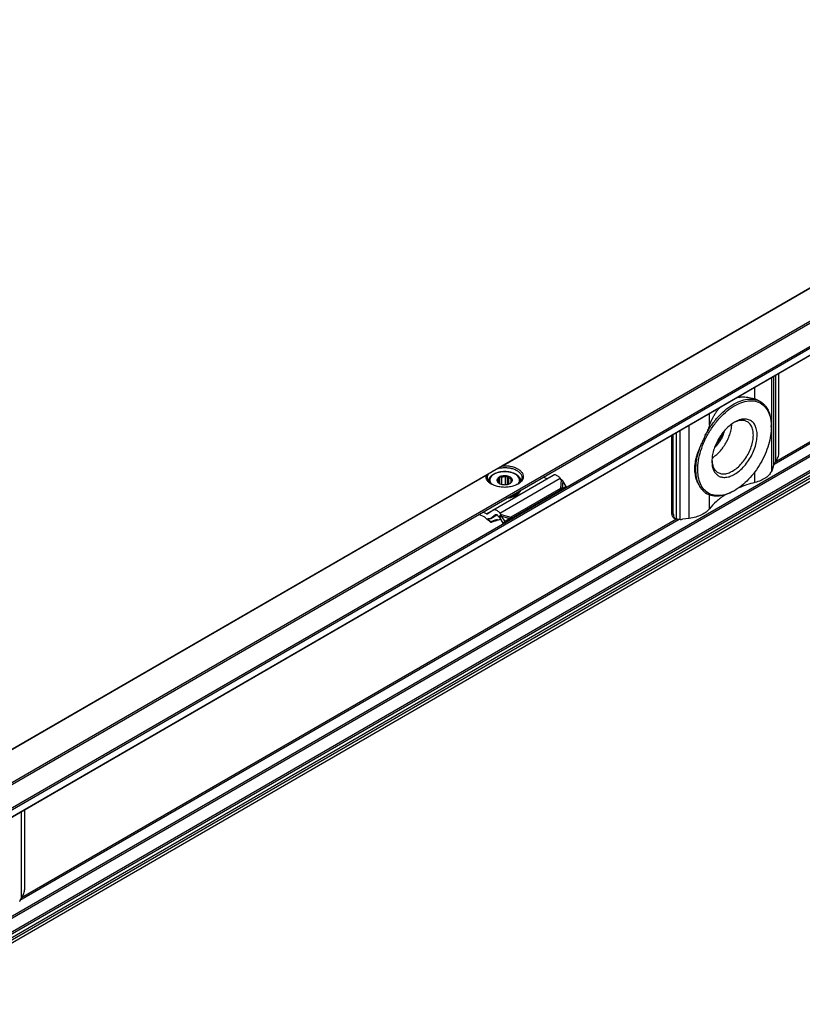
# Model space of a CAD drawing. Header units: millimetres. Extents: x -418 to 2750, y -1084 to 1393.
# Tile 60 of 74: x 1017 to 1164, y 668 to 853. Entities that reach past the tile are written whole.
import ezdxf

# ---------------------------------------------------------------- set-up
doc = ezdxf.new("R2010")
doc.units = ezdxf.units.MM

# ---------------------------------------------------------------- blocks, each defined once
blk = doc.blocks.new('SOPORTE_SV2__32', base_point=(669.09, 483.45))
at = {"color": 7, "linetype": 'Continuous'}
for p, q in [((2185.87, 1392.76), (669.13, 514.91)), ((676.25, 512.46), (2190.96, 1389.13)), ((686.72, 512.44), (2182.25, 1378.01)), ((2183.35, 1354.95), (687.82, 489.38)), ((1159.8, 771.33), (1159.8, 786.24)), ((1156.31, 780.95), (1156.27, 780.98)), ((1158.37, 776.19), (1158.37, 776.39)), ((1139.67, 774.59), (1139.67, 760.07)), ((1140, 759.88), (1140, 774.78)), ((1158.73, 768.69), (1158.44, 767.97)), ((1106.18, 760.57), (1117.5, 767.12)), ((1107.49, 765.52), (1107.49, 766.84)), ((1107.85, 765.41), (1107.85, 766.76)), ((1108.56, 765.36), (1108.56, 766.81)), ((1108.92, 765.41), (1108.92, 766.96)), ((1116.31, 766.43), (1115.64, 766.77)), ((1105.38, 766.03), (1105.38, 765.95)), ((1107.35, 765.6), (1107.35, 766.53)), ((1109.14, 765.48), (1109.14, 766.67)), ((1109.58, 765.79), (1109.58, 766.35)), ((1111.38, 766.03), (1111.38, 765.95)), ((1119, 766.29), (1118.8, 766.55)), ((1119.88, 765.04), (1119.14, 764.65)), ((1119.88, 765.04), (1119.26, 766.06)), ((1119.88, 765.04), (1119.28, 764.63)), ((1118.49, 764.13), (1109.18, 758.74)), ((1118.86, 764.62), (1109.54, 759.23)), ((1111.05, 763.89), (1111.05, 763.73)), ((1111.24, 764.16), (1111.24, 764)), ((1118.64, 764.33), (1118.49, 764.13)), ((1119.28, 764.63), (1118.6, 764.27)), ((1118.86, 764.62), (1118.64, 764.33)), ((1146.29, 763.64), (1146.25, 763.67)), ((1151.45, 764.23), (1151.27, 764.13)), ((1104.63, 759.25), (1103.57, 759.78)), ((1105, 759.88), (1104.33, 760.22)), ((1106.14, 760.54), (1105.25, 759.88)), ((1105.73, 759), (1106.92, 759.69)), ((1106.67, 759.69), (1105.78, 759.03)), ((1107.32, 759.25), (1107.12, 759.51)), ((1107.32, 759.25), (1107.47, 759.45)), ((1107.47, 759.45), (1107.69, 759.74)), ((1107.69, 759.74), (1107.49, 760)), ((1107.6, 759.27), (1107.8, 759.42)), ((1108.44, 758.42), (1107.8, 759.42)), ((1105.77, 758.41), (1105.72, 758.29)), ((1106.97, 758.7), (1107.63, 758.91)), ((1106.99, 758.74), (1107.02, 758.82)), ((1107.46, 759.17), (1107.6, 759.27)), ((1108.11, 758.16), (1107.46, 759.17)), ((1109.03, 758.73), (1108.11, 758.16)), ((1108.44, 758.42), (1108.11, 758.16)), ((1109.36, 758.99), (1108.44, 758.42)), ((1109.36, 758.99), (1109.03, 758.73)), ((1109.32, 758.93), (1109.18, 758.74)), ((1109.54, 759.23), (1109.32, 758.93)), ((1140.08, 759.16), (1140.41, 758.96)), ((1142.99, 759.03), (1141.75, 758.87)), ((1018.38, 689.48), (1018.38, 704.39))]:
    blk.add_line(p, q, dxfattribs=at)
at = {"color": 3, "linetype": 'Continuous'}
for p, q in [((676.05, 512.73), (2190.96, 1389.52)), ((686.62, 514.08), (2182.15, 1379.65)), ((686.76, 513.83), (2182.29, 1379.41)), ((686.76, 512.53), (2182.29, 1378.1)), ((2182.15, 1359.27), (686.62, 493.69)), ((2182.29, 1359.02), (686.76, 493.45)), ((2182.29, 1356.42), (686.76, 490.85)), ((2182.5, 1356.16), (686.97, 490.58)), ((2183.6, 1356.14), (688.07, 490.57)), ((2183.38, 1354.98), (687.85, 489.41)), ((2183.8, 1355.82), (688.27, 490.24)), ((1246.4, 849.02), (1107.8, 768.8)), ((1246.31, 848.9), (1108.09, 768.9)), ((1282.49, 840.69), (1158.9, 769.16)), ((1282.01, 840.74), (1159.21, 769.67)), ((1158.44, 767.97), (1158.44, 785.46)), ((1158.83, 768.99), (1158.83, 785.68)), ((1159.23, 769.7), (1159.23, 785.91)), ((1155.3, 781.42), (1155.3, 783.64)), ((1146.8, 776.5), (1146.8, 778.72)), ((1142.99, 759.03), (1142.99, 776.51)), ((1140.57, 758.9), (1140.57, 775.11)), ((1141.29, 758.84), (1141.29, 775.53)), ((1104.98, 767.17), (966.37, 686.95)), ((1104.89, 767.05), (966.67, 687.05)), ((1155.3, 765.77), (1155.3, 767.79)), ((1107.49, 760), (1118.8, 766.55)), ((1119, 766.29), (1118.86, 764.62)), ((1119.26, 766.06), (1119.14, 764.65)), ((1146.8, 760.85), (1146.8, 763.4)), ((1106.14, 760.54), (1105, 759.88)), ((1105.78, 759.03), (1106.91, 759.69)), ((1106.7, 759.71), (1106.67, 759.69)), ((1107.69, 759.74), (1109.54, 759.23)), ((1107.8, 759.42), (1109.36, 758.99)), ((1139.67, 760.07), (1140, 759.88)), ((1141.07, 758.84), (1017.48, 687.31)), ((1140.59, 758.89), (1017.79, 687.82)), ((1106.97, 758.7), (1106.99, 758.74)), ((1017.81, 687.85), (1017.81, 704.06))]:
    blk.add_line(p, q, dxfattribs=at)
at = {"color": 7, "linetype": 'Continuous'}
for points, knots in [([(1151.97, 781.71), (1151.97, 781.71), (1151.99, 781.71), (1152.11, 781.74), (1152.35, 781.78), (1152.72, 781.81), (1153.16, 781.83), (1153.67, 781.8), (1154.22, 781.72), (1154.77, 781.6), (1155.12, 781.48), (1155.3, 781.42)], [0, 0, 0, 0, 0.022156, 0.044303, 0.377758, 0.747915, 1.153755, 1.71263, 2.270181, 2.82748, 3.385079, 3.385079, 3.385079, 3.385079]), ([(1151.45, 764.23), (1150.97, 763.99), (1150.07, 763.53), (1148.64, 763.24), (1147.33, 763.36), (1146.19, 763.93), (1145.33, 764.9), (1144.78, 766.19), (1144.54, 767.73), (1144.61, 769.46), (1144.99, 771.31), (1145.65, 773.19), (1146.57, 775.03), (1147.71, 776.75), (1149.01, 778.26), (1150.43, 779.51), (1151.89, 780.44), (1153.35, 781), (1154.74, 781.16), (1156.01, 780.89), (1157.07, 780.19), (1157.83, 779.11), (1158.29, 777.73), (1158.34, 776.72), (1158.37, 776.19)], [0, 0, 0, 0, 1.605479, 3.026381, 4.298231, 5.500692, 6.739593, 8.106501, 9.651301, 11.381996, 13.275475, 15.287889, 17.362768, 19.437646, 21.45006, 23.343539, 25.074234, 26.619034, 27.985942, 29.224843, 30.427305, 31.699155, 33.120057, 34.725535, 34.725535, 34.725535, 34.725535]), ([(1146, 774.63), (1146.33, 775.22), (1147.01, 776.38), (1148.24, 777.94), (1149.59, 779.28), (1151.01, 780.34), (1152.45, 781.07), (1153.85, 781.44), (1155.18, 781.45), (1155.94, 781.12), (1156.31, 780.95)], [0, 0, 0, 0, 2.039172, 4.039719, 5.948553, 7.721033, 9.326958, 10.758142, 12.037595, 13.226248, 13.226248, 13.226248, 13.226248]), ([(1146.8, 776.5), (1146.88, 776.71), (1147.04, 777.12), (1147.31, 777.72), (1147.62, 778.29), (1147.96, 778.85), (1148.34, 779.38), (1148.62, 779.7), (1148.76, 779.85)], [0, 0, 0, 0, 0.656451, 1.329534, 1.961357, 2.618601, 3.292625, 3.905328, 3.905328, 3.905328, 3.905328]), ([(1156.27, 780.98), (1156.2, 781.02), (1156.05, 781.1), (1155.81, 781.21), (1155.56, 781.32), (1155.39, 781.39), (1155.3, 781.42)], [0, 0, 0, 0, 0.251557, 0.510479, 0.785772, 1.069218, 1.069218, 1.069218, 1.069218]), ([(1156.31, 780.95), (1156.36, 780.92), (1156.46, 780.86), (1156.55, 780.8), (1156.6, 780.76)], [0, 0, 0, 0, 0.1743875, 0.3490943, 0.3490943, 0.3490943, 0.3490943]), ([(1157.31, 780.07), (1157.26, 780.13), (1157.15, 780.25), (1156.98, 780.42), (1156.79, 780.59), (1156.66, 780.71), (1156.6, 780.76)], [0, 0, 0, 0, 0.2375866, 0.4800386, 0.733304, 0.9924209, 0.9924209, 0.9924209, 0.9924209]), ([(1157.31, 780.07), (1157.47, 779.83), (1157.81, 779.33), (1158.13, 778.45), (1158.33, 777.45), (1158.36, 776.75), (1158.37, 776.39)], [0, 0, 0, 0, 0.865086, 1.796233, 2.804724, 3.894206, 3.894206, 3.894206, 3.894206]), ([(1146.8, 776.5), (1146.74, 776.35), (1146.62, 776.03), (1146.42, 775.56), (1146.21, 775.09), (1146.07, 774.78), (1146, 774.63)], [0, 0, 0, 0, 0.499383, 1.011894, 1.523124, 2.042903, 2.042903, 2.042903, 2.042903]), ([(1151.49, 777.1), (1151.21, 776.92), (1150.62, 776.54), (1149.83, 775.79), (1149.1, 774.92), (1148.46, 773.94), (1147.93, 772.9), (1147.54, 771.83), (1147.28, 770.78), (1147.25, 770.08), (1147.23, 769.74)], [0, 0, 0, 0, 1.007521, 2.095135, 3.24031, 4.415474, 5.590637, 6.735812, 7.823426, 8.830947, 8.830947, 8.830947, 8.830947]), ([(1147.26, 770.35), (1147.5, 770.52), (1148.01, 770.87), (1148.68, 771.53), (1149.3, 772.29), (1149.85, 773.14), (1150.31, 774.03), (1150.66, 774.95), (1150.9, 775.86), (1150.95, 776.47), (1150.97, 776.77)], [0, 0, 0, 0, 0.883325, 1.828477, 2.817611, 3.829543, 4.841474, 5.830609, 6.77576, 7.659085, 7.659085, 7.659085, 7.659085]), ([(1148.37, 767.64), (1148.59, 767.54), (1149.05, 767.34), (1149.87, 767.39), (1150.73, 767.67), (1151.59, 768.19), (1152.44, 768.9), (1153.21, 769.79), (1153.89, 770.8), (1154.43, 771.89), (1154.81, 773), (1155.01, 774.09), (1155.02, 775.1), (1154.84, 775.97), (1154.47, 776.71), (1154.07, 777.02), (1153.88, 777.16)], [0, 0, 0, 0, 0.719072, 1.503175, 2.392537, 3.397831, 4.507006, 5.692929, 6.919375, 8.14582, 9.331744, 10.440918, 11.446212, 12.335574, 13.119678, 13.838749, 13.838749, 13.838749, 13.838749]), ([(1153.88, 777.16), (1153.69, 777.24), (1153.32, 777.41), (1152.67, 777.44), (1151.98, 777.31), (1151.54, 777.1), (1151.31, 776.99)], [0, 0, 0, 0, 0.589999, 1.21743, 1.909281, 2.678436, 2.678436, 2.678436, 2.678436]), ([(1158.37, 776.19), (1158.34, 775.64), (1158.28, 774.5), (1157.86, 772.79), (1157.23, 771.05), (1156.37, 769.36), (1155.33, 767.77), (1154.14, 766.36), (1152.86, 765.14), (1151.91, 764.53), (1151.45, 764.23)], [0, 0, 0, 0, 1.637222, 3.404594, 5.265504, 7.175144, 9.084785, 10.945695, 12.713067, 14.350289, 14.350289, 14.350289, 14.350289]), ([(1151.47, 767.3), (1151.8, 767.52), (1152.47, 767.96), (1153.35, 768.85), (1154.14, 769.89), (1154.81, 771.04), (1155.31, 772.25), (1155.63, 773.45), (1155.75, 774.6), (1155.66, 775.64), (1155.36, 776.52), (1154.84, 777.19), (1154.13, 777.6), (1153.29, 777.71), (1152.38, 777.55), (1151.8, 777.25), (1151.49, 777.1)], [0, 0, 0, 0, 1.155707, 2.411102, 3.730971, 5.072968, 6.392471, 7.647174, 8.801943, 9.834563, 10.743141, 11.554748, 12.328594, 13.139606, 14.047228, 15.078797, 15.078797, 15.078797, 15.078797]), ([(1146, 774.63), (1145.94, 774.5), (1145.83, 774.24), (1145.65, 773.86), (1145.47, 773.48), (1145.35, 773.23), (1145.29, 773.11)], [0, 0, 0, 0, 0.421459, 0.839309, 1.259059, 1.672769, 1.672769, 1.672769, 1.672769]), ([(1149.52, 775.41), (1149.47, 775.22), (1149.38, 774.83), (1149.15, 774.26), (1148.87, 773.7), (1148.53, 773.18), (1148.15, 772.7), (1147.86, 772.43), (1147.72, 772.29)], [0, 0, 0, 0, 0.58827, 1.201661, 1.828033, 2.454405, 3.067796, 3.656067, 3.656067, 3.656067, 3.656067]), ([(1149.2, 775.02), (1149.13, 774.81), (1148.99, 774.4), (1148.69, 773.81), (1148.33, 773.25), (1148.04, 772.92), (1147.9, 772.76)], [0, 0, 0, 0, 0.648659, 1.314288, 1.979918, 2.628576, 2.628576, 2.628576, 2.628576]), ([(1145.29, 773.11), (1145.19, 772.91), (1145.01, 772.5), (1144.76, 771.9), (1144.53, 771.29), (1144.34, 770.69), (1144.18, 770.1), (1144.06, 769.51), (1143.99, 768.93), (1143.97, 768.37), (1143.99, 767.8), (1144.05, 767.35), (1144.12, 766.99), (1144.18, 766.73), (1144.25, 766.47), (1144.36, 766.14), (1144.53, 765.74), (1144.72, 765.37), (1144.88, 765.09), (1145.01, 764.89), (1145.14, 764.7), (1145.24, 764.58), (1145.29, 764.53)], [0, 0, 0, 0, 0.667051, 1.330651, 1.972099, 2.606372, 3.214626, 3.819531, 4.391078, 4.976557, 5.505665, 6.08507, 6.344133, 6.622681, 6.874064, 7.148413, 7.667435, 8.159963, 8.402764, 8.639226, 8.87163, 9.096965, 9.096965, 9.096965, 9.096965]), ([(1145.29, 764.53), (1145.07, 764.85), (1144.63, 765.55), (1144.3, 766.82), (1144.18, 768.25), (1144.32, 769.82), (1144.67, 771.47), (1145.08, 772.55), (1145.29, 773.11)], [0, 0, 0, 0, 1.165888, 2.45697, 3.890766, 5.463472, 7.155629, 8.936943, 8.936943, 8.936943, 8.936943]), ([(1159.23, 769.7), (1159.32, 769.83), (1159.48, 770.09), (1159.65, 770.51), (1159.77, 770.92), (1159.79, 771.2), (1159.8, 771.33)], [0, 0, 0, 0, 0.46252, 0.918518, 1.352276, 1.750693, 1.750693, 1.750693, 1.750693]), ([(1107.14, 768.42), (1107.19, 768.45), (1107.3, 768.51), (1107.46, 768.61), (1107.63, 768.7), (1107.74, 768.77), (1107.8, 768.8)], [0, 0, 0, 0, 0.1861267, 0.3759003, 0.565104, 0.7596897, 0.7596897, 0.7596897, 0.7596897]), ([(1107.8, 768.8), (1107.81, 768.8), (1107.83, 768.82), (1107.87, 768.84), (1107.9, 768.85), (1107.95, 768.87), (1108.02, 768.89), (1108.07, 768.9), (1108.09, 768.9)], [0, 0, 0, 0, 0.0372579, 0.0787224, 0.1217684, 0.1575998, 0.2429532, 0.3163686, 0.3163686, 0.3163686, 0.3163686]), ([(1108.09, 768.9), (1108.38, 768.9), (1108.94, 768.91), (1109.75, 768.77), (1110.48, 768.52), (1111.1, 768.19), (1111.56, 767.77), (1111.84, 767.28), (1111.91, 766.76), (1111.74, 766.25), (1111.37, 765.79), (1111.03, 765.56), (1110.84, 765.44)], [0, 0, 0, 0, 0.851746, 1.681253, 2.457908, 3.158367, 3.772142, 4.308845, 4.804165, 5.312671, 5.882466, 6.536808, 6.536808, 6.536808, 6.536808]), ([(1147.23, 769.74), (1147.25, 769.44), (1147.27, 768.86), (1147.51, 768.07), (1147.91, 767.42), (1148.45, 766.96), (1149.13, 766.72), (1149.88, 766.71), (1150.69, 766.9), (1151.2, 767.16), (1151.47, 767.3)], [0, 0, 0, 0, 0.911035, 1.725773, 2.458495, 3.143007, 3.828005, 4.562021, 5.378502, 6.291374, 6.291374, 6.291374, 6.291374]), ([(1147.24, 769.95), (1147.26, 769.7), (1147.3, 769.21), (1147.53, 768.55), (1147.87, 767.99), (1148.2, 767.76), (1148.37, 767.64)], [0, 0, 0, 0, 0.769155, 1.461007, 2.088437, 2.678436, 2.678436, 2.678436, 2.678436]), ([(1158.73, 768.69), (1158.74, 768.73), (1158.78, 768.83), (1158.81, 768.94), (1158.83, 768.99)], [0, 0, 0, 0, 0.1525511, 0.3192904, 0.3192904, 0.3192904, 0.3192904]), ([(1159.23, 769.7), (1159.19, 769.64), (1159.11, 769.52), (1158.99, 769.34), (1158.9, 769.16), (1158.85, 769.04), (1158.83, 768.99)], [0, 0, 0, 0, 0.227351, 0.4425519, 0.6419126, 0.8214453, 0.8214453, 0.8214453, 0.8214453]), ([(1105.91, 765.44), (1105.74, 765.55), (1105.43, 765.75), (1105.08, 766.15), (1104.87, 766.59), (1104.88, 766.9), (1104.89, 767.05)], [0, 0, 0, 0, 0.587707, 1.107302, 1.572141, 2.012291, 2.012291, 2.012291, 2.012291]), ([(1104.89, 767.05), (1104.89, 767.06), (1104.9, 767.09), (1104.92, 767.12), (1104.95, 767.15), (1104.97, 767.16), (1104.98, 767.17)], [0, 0, 0, 0, 0.0399121, 0.0826655, 0.1152647, 0.1619349, 0.1619349, 0.1619349, 0.1619349]), ([(1104.98, 767.17), (1105.01, 767.19), (1105.07, 767.22), (1105.17, 767.28), (1105.27, 767.33), (1105.34, 767.37), (1105.37, 767.39)], [0, 0, 0, 0, 0.1033427, 0.21148, 0.3270185, 0.4474869, 0.4474869, 0.4474869, 0.4474869]), ([(1105.13, 766.68), (1105.14, 766.8), (1105.16, 767.06), (1105.3, 767.28), (1105.37, 767.39)], [0, 0, 0, 0, 0.3702304, 0.7662165, 0.7662165, 0.7662165, 0.7662165]), ([(1107.14, 768.42), (1107.01, 768.34), (1106.76, 768.2), (1106.41, 768), (1106.09, 767.81), (1105.81, 767.65), (1105.58, 767.51), (1105.43, 767.43), (1105.37, 767.39)], [0, 0, 0, 0, 0.443049, 0.853791, 1.225123, 1.550622, 1.824662, 2.042502, 2.042502, 2.042502, 2.042502]), ([(1105.38, 766.03), (1105.38, 766.07), (1105.38, 766.17), (1105.41, 766.3), (1105.45, 766.45), (1105.51, 766.59), (1105.6, 766.73), (1105.71, 766.88), (1105.85, 767.02), (1106.01, 767.16), (1106.2, 767.29), (1106.44, 767.43), (1106.71, 767.55), (1107.12, 767.69), (1107.68, 767.81), (1108.38, 767.86), (1109.07, 767.81), (1109.72, 767.67), (1110.28, 767.46), (1110.67, 767.22), (1110.91, 767.01), (1111.04, 766.87), (1111.15, 766.73), (1111.24, 766.59), (1111.3, 766.45), (1111.34, 766.3), (1111.37, 766.16), (1111.37, 766.07), (1111.38, 766.03)], [0, 0, 0, 0, 0.140216, 0.282173, 0.419596, 0.580601, 0.746623, 0.919996, 1.13533, 1.329111, 1.575696, 1.833928, 2.140651, 2.460293, 3.140746, 3.845761, 4.550776, 5.231229, 5.821096, 6.361224, 6.570533, 6.770344, 6.943717, 7.109739, 7.270744, 7.408166, 7.559782, 7.690337, 7.690337, 7.690337, 7.690337]), ([(1107.5, 766.86), (1107.4, 766.81), (1107.21, 766.71), (1107.01, 766.5), (1106.91, 766.25), (1106.95, 765.99), (1107.1, 765.76), (1107.27, 765.65), (1107.35, 765.59)], [0, 0, 0, 0, 0.334734, 0.62083, 0.868796, 1.108344, 1.374491, 1.686893, 1.686893, 1.686893, 1.686893]), ([(1107.14, 768.42), (1107.39, 768.47), (1107.91, 768.56), (1108.7, 768.57), (1109.46, 768.47), (1110.17, 768.27), (1110.78, 767.97), (1111.24, 767.6), (1111.56, 767.16), (1111.61, 766.83), (1111.63, 766.68)], [0, 0, 0, 0, 0.77607, 1.570758, 2.352628, 3.091832, 3.764236, 4.356401, 4.872083, 5.338886, 5.338886, 5.338886, 5.338886]), ([(1107.49, 766.84), (1107.48, 766.82), (1107.46, 766.76), (1107.42, 766.68), (1107.39, 766.61), (1107.37, 766.56), (1107.35, 766.53)], [0, 0, 0, 0, 0.0905927, 0.1752399, 0.2614471, 0.3414499, 0.3414499, 0.3414499, 0.3414499]), ([(1107.85, 766.76), (1107.82, 766.76), (1107.76, 766.77), (1107.67, 766.79), (1107.58, 766.82), (1107.52, 766.83), (1107.49, 766.84)], [0, 0, 0, 0, 0.0922459, 0.1876177, 0.2781365, 0.3723515, 0.3723515, 0.3723515, 0.3723515]), ([(1109.4, 765.59), (1109.49, 765.65), (1109.66, 765.77), (1109.82, 766.02), (1109.84, 766.3), (1109.71, 766.55), (1109.46, 766.76), (1109.13, 766.92), (1108.73, 767.02), (1108.31, 767.04), (1107.88, 767), (1107.62, 766.9), (1107.5, 766.86)], [0, 0, 0, 0, 0.32878, 0.606594, 0.858697, 1.127056, 1.442628, 1.812169, 2.224394, 2.657925, 3.087201, 3.487461, 3.487461, 3.487461, 3.487461]), ([(1108.56, 766.81), (1108.44, 766.82), (1108.2, 766.83), (1107.97, 766.78), (1107.85, 766.76)], [0, 0, 0, 0, 0.3605537, 0.7121617, 0.7121617, 0.7121617, 0.7121617]), ([(1108.92, 766.96), (1108.89, 766.94), (1108.83, 766.91), (1108.74, 766.88), (1108.65, 766.84), (1108.59, 766.82), (1108.56, 766.81)], [0, 0, 0, 0, 0.0994236, 0.1945246, 0.2941229, 0.3898454, 0.3898454, 0.3898454, 0.3898454]), ([(1109.14, 766.67), (1109.13, 766.69), (1109.09, 766.74), (1109.03, 766.81), (1108.98, 766.88), (1108.94, 766.93), (1108.92, 766.96)], [0, 0, 0, 0, 0.0858545, 0.1773933, 0.2665262, 0.3612844, 0.3612844, 0.3612844, 0.3612844]), ([(1118.8, 766.55), (1118.73, 766.63), (1118.6, 766.79), (1118.37, 766.97), (1118.13, 767.11), (1117.9, 767.18), (1117.68, 767.2), (1117.56, 767.14), (1117.5, 767.12)], [0, 0, 0, 0, 0.318961, 0.616971, 0.88702, 1.126112, 1.337253, 1.531194, 1.531194, 1.531194, 1.531194]), ([(1158.44, 767.97), (1158.31, 767.73), (1158.04, 767.21), (1157.3, 766.6), (1156.38, 766.09), (1155.67, 765.88), (1155.3, 765.77)], [0, 0, 0, 0, 0.817685, 1.74896, 2.804162, 3.968074, 3.968074, 3.968074, 3.968074]), ([(1106, 765.39), (1105.87, 765.48), (1105.63, 765.65), (1105.35, 765.97), (1105.16, 766.31), (1105.14, 766.56), (1105.13, 766.68)], [0, 0, 0, 0, 0.465803, 0.884422, 1.263498, 1.619508, 1.619508, 1.619508, 1.619508]), ([(1110.84, 765.44), (1110.6, 765.33), (1110.11, 765.09), (1109.27, 764.9), (1108.38, 764.83), (1107.48, 764.9), (1106.64, 765.09), (1106.15, 765.33), (1105.91, 765.44)], [0, 0, 0, 0, 0.790454, 1.654841, 2.55911, 3.463379, 4.327766, 5.11822, 5.11822, 5.11822, 5.11822]), ([(1107.08, 766.15), (1107.07, 766.14), (1107.05, 766.12), (1107.01, 766.1), (1106.98, 766.08), (1106.96, 766.07), (1106.95, 766.07)], [0, 0, 0, 0, 0.0434657, 0.085285, 0.122596, 0.1594624, 0.1594624, 0.1594624, 0.1594624]), ([(1106.95, 766.07), (1106.96, 766.04), (1107, 765.99), (1107.06, 765.92), (1107.11, 765.85), (1107.15, 765.81), (1107.17, 765.79)], [0, 0, 0, 0, 0.0948298, 0.1840258, 0.2754931, 0.3612844, 0.3612844, 0.3612844, 0.3612844]), ([(1107.35, 766.53), (1107.29, 766.48), (1107.16, 766.37), (1107.11, 766.22), (1107.08, 766.15)], [0, 0, 0, 0, 0.2557517, 0.4766224, 0.4766224, 0.4766224, 0.4766224]), ([(1107.17, 765.79), (1107.2, 765.75), (1107.27, 765.66), (1107.36, 765.6), (1107.41, 765.56)], [0, 0, 0, 0, 0.1569125, 0.3303762, 0.3303762, 0.3303762, 0.3303762]), ([(1107.35, 765.59), (1107.45, 765.55), (1107.66, 765.44), (1108.01, 765.37), (1108.38, 765.34), (1108.74, 765.37), (1109.09, 765.44), (1109.3, 765.55), (1109.4, 765.59)], [0, 0, 0, 0, 0.327474, 0.685577, 1.060203, 1.434829, 1.792932, 2.120405, 2.120405, 2.120405, 2.120405]), ([(1109.58, 766.35), (1109.53, 766.41), (1109.4, 766.55), (1109.24, 766.63), (1109.14, 766.67)], [0, 0, 0, 0, 0.2547805, 0.5512749, 0.5512749, 0.5512749, 0.5512749]), ([(1109.36, 765.57), (1109.36, 765.57), (1109.36, 765.57), (1109.37, 765.58), (1109.38, 765.59), (1109.39, 765.6), (1109.4, 765.6)], [0, 0, 0, 0, 0.00580891, 0.01164761, 0.03216571, 0.05312302, 0.05312302, 0.05312302, 0.05312302]), ([(1109.4, 765.6), (1109.47, 765.66), (1109.59, 765.76), (1109.64, 765.91), (1109.67, 765.98)], [0, 0, 0, 0, 0.2557517, 0.4766224, 0.4766224, 0.4766224, 0.4766224]), ([(1109.81, 766.3), (1109.79, 766.3), (1109.75, 766.3), (1109.69, 766.31), (1109.64, 766.33), (1109.6, 766.34), (1109.58, 766.35)], [0, 0, 0, 0, 0.0559834, 0.1109123, 0.1702947, 0.22961, 0.22961, 0.22961, 0.22961]), ([(1109.67, 765.98), (1109.68, 766.01), (1109.7, 766.06), (1109.74, 766.13), (1109.77, 766.21), (1109.79, 766.27), (1109.81, 766.3)], [0, 0, 0, 0, 0.0799756, 0.1661514, 0.2508258, 0.3414499, 0.3414499, 0.3414499, 0.3414499]), ([(1111.63, 766.68), (1111.61, 766.56), (1111.59, 766.31), (1111.4, 765.97), (1111.12, 765.65), (1110.88, 765.48), (1110.75, 765.39)], [0, 0, 0, 0, 0.35601, 0.735085, 1.153705, 1.619508, 1.619508, 1.619508, 1.619508]), ([(1119.26, 766.06), (1119.24, 766.08), (1119.2, 766.12), (1119.14, 766.18), (1119.07, 766.23), (1119.02, 766.27), (1119, 766.29)], [0, 0, 0, 0, 0.0895884, 0.1740072, 0.264511, 0.3493827, 0.3493827, 0.3493827, 0.3493827]), ([(1155.3, 765.77), (1154.78, 765.63), (1153.76, 765.35), (1152.77, 764.96), (1152.29, 764.77)], [0, 0, 0, 0, 1.615583, 3.174186, 3.174186, 3.174186, 3.174186]), ([(1111.05, 763.73), (1110.92, 763.61), (1110.64, 763.35), (1110.1, 763.08), (1109.47, 762.88), (1109.02, 762.83), (1108.79, 762.8)], [0, 0, 0, 0, 0.529903, 1.131598, 1.794648, 2.498901, 2.498901, 2.498901, 2.498901]), ([(1111.05, 763.89), (1110.94, 763.78), (1110.7, 763.56), (1110.25, 763.31), (1109.72, 763.11), (1109.34, 763.04), (1109.14, 763)], [0, 0, 0, 0, 0.460257, 0.975969, 1.541656, 2.14541, 2.14541, 2.14541, 2.14541]), ([(1109.45, 763.18), (1109.63, 763.23), (1109.99, 763.32), (1110.46, 763.54), (1110.87, 763.81), (1111.06, 764.04), (1111.15, 764.15)], [0, 0, 0, 0, 0.568402, 1.094967, 1.571299, 1.995831, 1.995831, 1.995831, 1.995831]), ([(1111.05, 763.89), (1111.03, 763.9), (1111.01, 763.91), (1110.98, 763.92), (1110.97, 763.93)], [0, 0, 0, 0, 0.04677307, 0.0897244, 0.0897244, 0.0897244, 0.0897244]), ([(1111.02, 763.98), (1111.04, 763.99), (1111.07, 764), (1111.13, 764.01), (1111.18, 764.01), (1111.22, 764), (1111.24, 764)], [0, 0, 0, 0, 0.0527366, 0.1081535, 0.1644527, 0.2197436, 0.2197436, 0.2197436, 0.2197436]), ([(1111.15, 764.15), (1111.16, 764.15), (1111.16, 764.16), (1111.17, 764.17), (1111.18, 764.18)], [0, 0, 0, 0, 0.02093833, 0.04175733, 0.04175733, 0.04175733, 0.04175733]), ([(1111.17, 764.17), (1111.18, 764.17), (1111.2, 764.17), (1111.23, 764.16), (1111.24, 764.16)], [0, 0, 0, 0, 0.03537578, 0.07007579, 0.07007579, 0.07007579, 0.07007579]), ([(1111.35, 764.28), (1111.33, 764.23), (1111.31, 764.13), (1111.26, 764.04), (1111.24, 764)], [0, 0, 0, 0, 0.1494895, 0.3038782, 0.3038782, 0.3038782, 0.3038782]), ([(1111.28, 764.24), (1111.27, 764.23), (1111.26, 764.2), (1111.24, 764.17), (1111.24, 764.16)], [0, 0, 0, 0, 0.0438163, 0.08811003, 0.08811003, 0.08811003, 0.08811003]), ([(1119.14, 764.65), (1119.12, 764.65), (1119.07, 764.64), (1119, 764.64), (1118.93, 764.63), (1118.88, 764.62), (1118.86, 764.62)], [0, 0, 0, 0, 0.0678304, 0.1377522, 0.2112876, 0.2863988, 0.2863988, 0.2863988, 0.2863988]), ([(1145.29, 764.53), (1145.35, 764.46), (1145.47, 764.34), (1145.65, 764.16), (1145.82, 763.99), (1145.94, 763.89), (1146, 763.83)], [0, 0, 0, 0, 0.265649, 0.5161179, 0.7608129, 0.9918468, 0.9918468, 0.9918468, 0.9918468]), ([(1146.29, 763.64), (1146.24, 763.67), (1146.14, 763.73), (1146.04, 763.8), (1146, 763.83)], [0, 0, 0, 0, 0.1743853, 0.3490899, 0.3490899, 0.3490899, 0.3490899]), ([(1146, 763.83), (1146.02, 763.82), (1146.06, 763.79), (1146.12, 763.74), (1146.19, 763.7), (1146.23, 763.68), (1146.25, 763.67)], [0, 0, 0, 0, 0.0794166, 0.1566112, 0.2345979, 0.3052323, 0.3052323, 0.3052323, 0.3052323]), ([(1151.27, 764.13), (1150.82, 763.9), (1149.97, 763.45), (1148.63, 763.15), (1147.36, 763.16), (1146.64, 763.49), (1146.29, 763.64)], [0, 0, 0, 0, 1.515016, 2.870268, 4.089274, 5.227798, 5.227798, 5.227798, 5.227798]), ([(1149.69, 763.43), (1149.13, 763.04), (1148.05, 762.31), (1147.21, 761.32), (1146.8, 760.85)], [0, 0, 0, 0, 2.030831, 3.884517, 3.884517, 3.884517, 3.884517]), ([(1105, 759.88), (1105.04, 759.86), (1105.12, 759.83), (1105.19, 759.86), (1105.23, 759.87)], [0, 0, 0, 0, 0.1279345, 0.2345827, 0.2345827, 0.2345827, 0.2345827]), ([(1105.23, 759.87), (1105.23, 759.87), (1105.24, 759.87), (1105.24, 759.88), (1105.25, 759.88)], [0, 0, 0, 0, 0.00929629, 0.01861192, 0.01861192, 0.01861192, 0.01861192]), ([(1106.18, 760.57), (1106.18, 760.56), (1106.16, 760.55), (1106.15, 760.54), (1106.14, 760.54)], [0, 0, 0, 0, 0.02788887, 0.05583578, 0.05583578, 0.05583578, 0.05583578]), ([(1107.49, 760), (1107.42, 760.08), (1107.28, 760.24), (1107.05, 760.43), (1106.82, 760.56), (1106.59, 760.64), (1106.37, 760.65), (1106.24, 760.59), (1106.18, 760.57)], [0, 0, 0, 0, 0.318961, 0.616971, 0.88702, 1.126112, 1.337253, 1.531194, 1.531194, 1.531194, 1.531194]), ([(1106.69, 759.7), (1106.68, 759.7), (1106.68, 759.7), (1106.67, 759.69), (1106.67, 759.69)], [0, 0, 0, 0, 0.00929629, 0.01861192, 0.01861192, 0.01861192, 0.01861192]), ([(1107.12, 759.51), (1107.08, 759.55), (1107.02, 759.63), (1106.9, 759.7), (1106.79, 759.74), (1106.72, 759.71), (1106.69, 759.7)], [0, 0, 0, 0, 0.1568648, 0.2952629, 0.4107357, 0.5088861, 0.5088861, 0.5088861, 0.5088861]), ([(1107.8, 759.42), (1107.79, 759.45), (1107.77, 759.5), (1107.75, 759.58), (1107.72, 759.66), (1107.7, 759.71), (1107.69, 759.74)], [0, 0, 0, 0, 0.0858164, 0.1713182, 0.2563993, 0.3377326, 0.3377326, 0.3377326, 0.3377326]), ([(1139.67, 760.07), (1139.67, 759.97), (1139.68, 759.78), (1139.76, 759.51), (1139.89, 759.29), (1140.02, 759.2), (1140.08, 759.16)], [0, 0, 0, 0, 0.303003, 0.574054, 0.817855, 1.04556, 1.04556, 1.04556, 1.04556]), ([(1140, 759.88), (1140, 759.77), (1140.01, 759.58), (1140.09, 759.32), (1140.22, 759.1), (1140.35, 759.01), (1140.41, 758.96)], [0, 0, 0, 0, 0.303003, 0.574054, 0.817855, 1.04556, 1.04556, 1.04556, 1.04556]), ([(1146.8, 760.85), (1146.59, 760.63), (1146.15, 760.15), (1145.25, 759.64), (1144.18, 759.23), (1143.4, 759.1), (1142.99, 759.03)], [0, 0, 0, 0, 0.90876, 1.941756, 3.087732, 4.317336, 4.317336, 4.317336, 4.317336]), ([(1104.63, 759.25), (1104.82, 759.1), (1105.2, 758.8), (1105.54, 758.46), (1105.72, 758.29)], [0, 0, 0, 0, 0.715526, 1.456391, 1.456391, 1.456391, 1.456391]), ([(1105.77, 758.41), (1105.67, 758.51), (1105.47, 758.71), (1105.25, 758.9), (1105.15, 759)], [0, 0, 0, 0, 0.4316811, 0.8556339, 0.8556339, 0.8556339, 0.8556339]), ([(1105.73, 759), (1105.69, 758.98), (1105.6, 758.94), (1105.46, 758.93), (1105.3, 758.94), (1105.2, 758.98), (1105.15, 759)], [0, 0, 0, 0, 0.1366038, 0.2796085, 0.4340577, 0.602995, 0.602995, 0.602995, 0.602995]), ([(1105.72, 758.29), (1105.83, 758.32), (1106.03, 758.39), (1106.35, 758.49), (1106.66, 758.59), (1106.87, 758.66), (1106.97, 758.7)], [0, 0, 0, 0, 0.328985, 0.657431, 0.985805, 1.313673, 1.313673, 1.313673, 1.313673]), ([(1105.78, 759.03), (1105.77, 759.03), (1105.75, 759.02), (1105.74, 759.01), (1105.73, 759)], [0, 0, 0, 0, 0.02794691, 0.05583578, 0.05583578, 0.05583578, 0.05583578]), ([(1107.02, 758.82), (1106.92, 758.78), (1106.71, 758.72), (1106.4, 758.61), (1106.08, 758.51), (1105.88, 758.45), (1105.77, 758.41)], [0, 0, 0, 0, 0.32861, 0.657763, 0.986976, 1.316736, 1.316736, 1.316736, 1.316736]), ([(1107.46, 759.17), (1107.45, 759.17), (1107.43, 759.19), (1107.39, 759.21), (1107.36, 759.23), (1107.33, 759.25), (1107.32, 759.25)], [0, 0, 0, 0, 0.0408745, 0.0819997, 0.1230501, 0.1643534, 0.1643534, 0.1643534, 0.1643534]), ([(1109.18, 758.74), (1109.17, 758.74), (1109.14, 758.74), (1109.1, 758.74), (1109.06, 758.74), (1109.04, 758.73), (1109.03, 758.73)], [0, 0, 0, 0, 0.0375867, 0.075416, 0.1136324, 0.152093, 0.152093, 0.152093, 0.152093]), ([(1109.54, 759.22), (1109.53, 759.2), (1109.5, 759.17), (1109.45, 759.11), (1109.41, 759.05), (1109.38, 759.01), (1109.36, 758.99)], [0, 0, 0, 0, 0.0704554, 0.14376, 0.219499, 0.2977257, 0.2977257, 0.2977257, 0.2977257]), ([(1109.54, 759.23), (1109.54, 759.23), (1109.54, 759.22), (1109.54, 759.22), (1109.54, 759.22)], [0, 0, 0, 0, 0.001708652, 0.003419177, 0.003419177, 0.003419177, 0.003419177]), ([(1140.41, 758.96), (1140.44, 758.95), (1140.49, 758.92), (1140.54, 758.91), (1140.57, 758.9)], [0, 0, 0, 0, 0.0829795, 0.1668091, 0.1668091, 0.1668091, 0.1668091]), ([(1141.29, 758.84), (1141.22, 758.84), (1141.08, 758.84), (1140.89, 758.85), (1140.72, 758.86), (1140.61, 758.89), (1140.57, 758.9)], [0, 0, 0, 0, 0.2129667, 0.410976, 0.5807459, 0.7310186, 0.7310186, 0.7310186, 0.7310186]), ([(1141.29, 758.84), (1141.37, 758.84), (1141.52, 758.84), (1141.68, 758.86), (1141.75, 758.87)], [0, 0, 0, 0, 0.230338, 0.4640681, 0.4640681, 0.4640681, 0.4640681]), ([(1017.81, 687.85), (1017.89, 687.98), (1018.06, 688.24), (1018.23, 688.66), (1018.35, 689.07), (1018.37, 689.35), (1018.38, 689.48)], [0, 0, 0, 0, 0.46252, 0.918518, 1.352276, 1.750693, 1.750693, 1.750693, 1.750693]), ([(1017.81, 687.85), (1017.77, 687.79), (1017.68, 687.67), (1017.57, 687.49), (1017.47, 687.31), (1017.43, 687.19), (1017.41, 687.14)], [0, 0, 0, 0, 0.227351, 0.4425519, 0.6419126, 0.8214453, 0.8214453, 0.8214453, 0.8214453])]:
    blk.add_open_spline(points, degree=3, knots=knots, dxfattribs=at)
at = {"color": 3, "linetype": 'Continuous'}
for points, knots in [([(1110.97, 765.58), (1111.04, 765.7), (1111.18, 765.94), (1111.19, 766.38), (1111.01, 766.78), (1110.68, 767.14), (1110.21, 767.44), (1109.63, 767.65), (1108.99, 767.79), (1108.31, 767.83), (1107.63, 767.77), (1106.99, 767.62), (1106.44, 767.38), (1106, 767.07), (1105.69, 766.71), (1105.55, 766.29), (1105.6, 765.86), (1105.76, 765.62), (1105.84, 765.5)], [0, 0, 0, 0, 0.427003, 0.82791, 1.249244, 1.727441, 2.276852, 2.892832, 3.558202, 4.248464, 4.935875, 5.593054, 6.196627, 6.731482, 7.196285, 7.60991, 8.012446, 8.449561, 8.449561, 8.449561, 8.449561]), ([(1105.38, 766.03), (1105.38, 766.01), (1105.38, 765.99), (1105.38, 765.96), (1105.38, 765.95)], [0, 0, 0, 0, 0.03749035, 0.07501535, 0.07501535, 0.07501535, 0.07501535]), ([(1110.91, 765.5), (1110.92, 765.51), (1110.94, 765.54), (1110.96, 765.56), (1110.97, 765.58)], [0, 0, 0, 0, 0.04704047, 0.09343291, 0.09343291, 0.09343291, 0.09343291]), ([(1111.37, 765.95), (1111.37, 765.96), (1111.38, 765.99), (1111.38, 766.01), (1111.38, 766.03)], [0, 0, 0, 0, 0.037525, 0.07501535, 0.07501535, 0.07501535, 0.07501535])]:
    blk.add_open_spline(points, degree=3, knots=knots, dxfattribs=at)
blk = doc.blocks.new('Iso1', base_point=(735.25, 534.31))
blk.add_blockref('SOPORTE_SV2__32', (669.09, 483.45))

msp = doc.modelspace()

# ---------------------------------------------------------------- block references
msp.add_blockref('Iso1', (735.25, 534.31))

doc.saveas('drawing.dxf')
